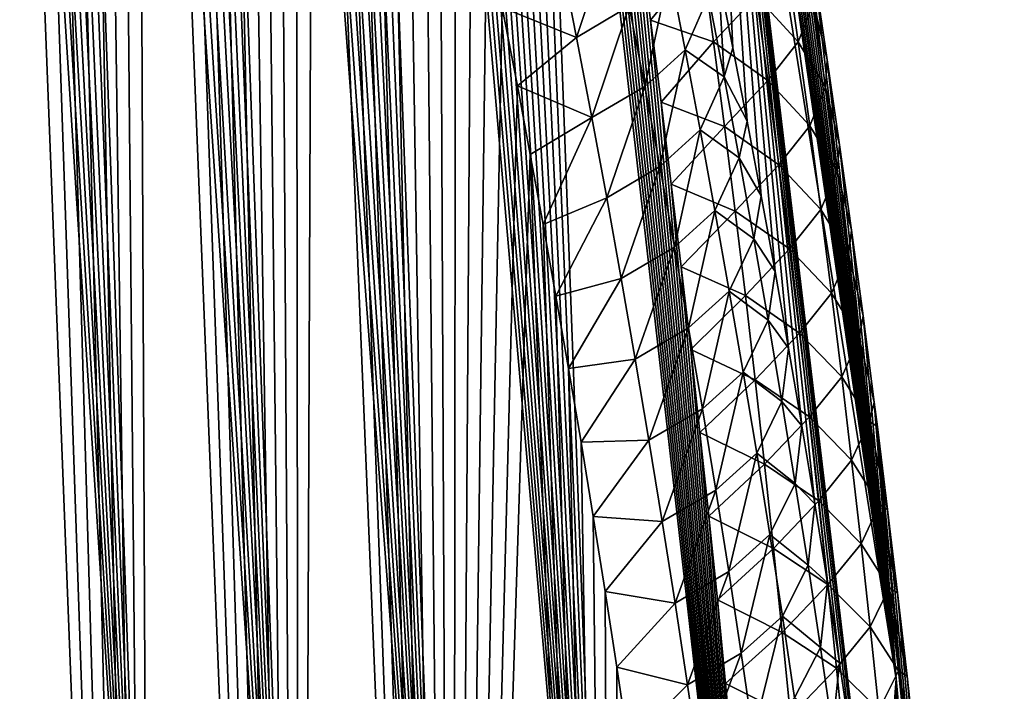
# Model space of a CAD drawing. Header units: metres. Extents: x -109 to 109, y -67 to 73.
# Tile 192 of 253: x 96.75 to 101.45, y -46.54 to -43.34. Entities that reach past the tile are written whole.
import ezdxf

# ---------------------------------------------------------------- set-up
doc = ezdxf.new("R2010")
doc.units = ezdxf.units.M
doc.layers.add('solid_508035_K244200000C76', color=7, linetype='CONTINUOUS')

msp = doc.modelspace()

# ---------------------------------------------------------------- linework, layer by layer
at = {"layer": 'solid_508035_K244200000C76'}
for points in [[(97.396645, -50.010059, 42.171631), (95.980736, -26.562353, 25.789434), (95.878227, -26.260887, 25.686731)], [(96.74115, -49.836594, 42.839149), (97.396645, -50.010059, 42.171631), (95.878227, -26.260887, 25.686731)], [(97.396645, -50.010059, 42.171631), (96.085709, -26.877169, 25.901114), (95.980736, -26.562353, 25.789434)], [(97.396645, -50.010059, 42.171631), (96.193184, -27.204575, 26.021215), (96.085709, -26.877169, 25.901114)], [(97.396645, -50.010059, 42.171631), (96.303154, -27.545687, 26.150671), (96.193184, -27.204575, 26.021215)], [(97.396645, -50.010059, 42.171631), (96.415649, -27.9018, 26.290535), (96.303154, -27.545687, 26.150671)], [(97.396645, -50.010059, 42.171631), (96.530693, -28.272026, 26.440144), (96.415649, -27.9018, 26.290535)], [(97.396645, -50.010059, 42.171631), (96.64827, -28.657761, 26.600674), (96.530693, -28.272026, 26.440144)], [(98.089478, -50.1283, 41.500137), (96.768356, -29.060402, 26.773291), (96.64827, -28.657761, 26.600674)], [(97.396645, -50.010059, 42.171631), (98.089478, -50.1283, 41.500137), (96.64827, -28.657761, 26.600674)], [(98.089478, -50.1283, 41.500137), (96.891006, -29.478935, 26.957209), (96.768356, -29.060402, 26.773291)], [(98.089478, -50.1283, 41.500137), (97.016144, -29.915083, 27.153902), (96.891006, -29.478935, 26.957209)], [(98.089478, -50.1283, 41.500137), (97.111572, -30.254868, 27.310753), (97.016144, -29.915083, 27.153902)], [(98.089478, -50.1283, 41.500137), (97.208435, -30.604599, 27.474842), (97.111572, -30.254868, 27.310753)], [(98.089478, -50.1283, 41.500137), (97.306664, -30.964901, 27.646729), (97.208435, -30.604599, 27.474842)], [(98.089478, -50.1283, 41.500137), (97.406189, -31.336872, 27.827364), (97.306664, -30.964901, 27.646729)], [(98.819611, -50.188797, 40.825203), (97.506935, -31.721258, 28.017397), (97.406189, -31.336872, 27.827364)], [(98.089478, -50.1283, 41.500137), (98.819611, -50.188797, 40.825203), (97.406189, -31.336872, 27.827364)], [(98.819611, -50.188797, 40.825203), (97.609032, -32.116879, 28.215811), (97.506935, -31.721258, 28.017397)], [(98.819611, -50.188797, 40.825203), (97.712379, -32.524601, 28.423391), (97.609032, -32.116879, 28.215811)], [(98.819611, -50.188797, 40.825203), (97.816818, -32.945747, 28.641308), (97.712379, -32.524601, 28.423391)], [(98.819611, -50.188797, 40.825203), (97.901085, -33.293003, 28.823675), (97.816818, -32.945747, 28.641308)], [(98.819611, -50.188797, 40.825203), (97.986137, -33.648415, 29.012249), (97.901085, -33.293003, 28.823675)], [(98.819611, -50.188797, 40.825203), (98.071899, -34.012371, 29.207403), (97.986137, -33.648415, 29.012249)], [(98.819611, -50.188797, 40.825203), (98.158241, -34.385654, 29.409863), (98.071899, -34.012371, 29.207403)], [(98.819611, -50.188797, 40.825203), (98.245026, -34.769058, 29.62035), (98.158241, -34.385654, 29.409863)], [(97.396599, -56.732857, 32.570511), (96.53054, -34.514843, 17.52355), (96.648033, -34.797424, 17.830904)], [(97.396599, -56.732857, 32.570511), (96.741066, -57.300823, 32.179176), (96.53054, -34.514843, 17.52355)], [(99.586983, -50.188622, 40.147312), (98.317619, -35.096695, 29.802254), (98.245026, -34.769058, 29.62035)], [(98.819611, -50.188797, 40.825203), (99.586983, -50.188622, 40.147312), (98.245026, -34.769058, 29.62035)], [(97.396599, -56.732857, 32.570511), (96.648033, -34.797424, 17.830904), (96.768036, -35.097122, 18.15)], [(97.396599, -56.732857, 32.570511), (96.768036, -35.097122, 18.15), (96.890602, -35.412846, 18.480152)], [(99.586983, -50.188622, 40.147312), (98.39064, -35.430733, 29.989145), (98.317619, -35.096695, 29.802254)], [(97.396599, -56.732857, 32.570511), (96.890602, -35.412846, 18.480152), (97.015656, -35.746574, 18.822466)], [(99.586983, -50.188622, 40.147312), (98.464043, -35.7714, 30.181232), (98.39064, -35.430733, 29.989145)], [(97.396599, -56.732857, 32.570511), (97.015656, -35.746574, 18.822466), (97.111015, -36.009949, 19.087902)], [(99.586983, -50.188622, 40.147312), (98.537704, -36.119274, 30.379061), (98.464043, -35.7714, 30.181232)], [(97.396599, -56.732857, 32.570511), (97.111015, -36.009949, 19.087902), (97.207802, -36.283504, 19.360191)], [(99.586983, -50.188622, 40.147312), (98.611511, -36.474926, 30.583166), (98.537704, -36.119274, 30.379061)], [(97.396599, -56.732857, 32.570511), (97.207802, -36.283504, 19.360191), (97.305962, -36.567982, 19.639736)], [(99.586983, -50.188622, 40.147312), (98.685341, -36.838943, 30.79409), (98.611511, -36.474926, 30.583166)], [(98.089447, -56.142281, 32.911301), (97.305962, -36.567982, 19.639736), (97.405411, -36.864662, 19.927248)], [(98.089447, -56.142281, 32.911301), (97.396599, -56.732857, 32.570511), (97.305962, -36.567982, 19.639736)], [(99.586983, -50.188622, 40.147312), (98.759201, -37.211941, 31.012285), (98.685341, -36.838943, 30.79409)], [(98.089447, -56.142281, 32.911301), (97.405411, -36.864662, 19.927248), (97.506088, -37.174416, 20.223215)], [(98.089447, -56.142281, 32.911301), (97.506088, -37.174416, 20.223215), (97.608116, -37.495892, 20.52688)], [(99.586983, -50.188622, 40.147312), (98.833595, -37.594162, 31.237492), (98.759201, -37.211941, 31.012285)], [(98.089447, -56.142281, 32.911301), (97.608116, -37.495892, 20.52688), (97.711403, -37.830105, 20.838778)], [(99.586983, -50.188622, 40.147312), (98.908234, -37.984863, 31.469383), (98.833595, -37.594162, 31.237492)], [(98.089447, -56.142281, 32.911301), (97.711403, -37.830105, 20.838778), (97.815773, -38.178585, 21.159721)], [(99.586983, -50.188622, 40.147312), (98.982719, -38.383213, 31.707666), (98.908234, -37.984863, 31.469383)], [(98.089447, -56.142281, 32.911301), (97.815773, -38.178585, 21.159721), (97.899971, -38.468403, 21.423407)], [(99.586983, -50.188622, 40.147312), (99.056641, -38.788376, 31.952047), (98.982719, -38.383213, 31.707666)], [(98.089447, -56.142281, 32.911301), (97.899971, -38.468403, 21.423407), (97.984947, -38.766781, 21.692583)], [(98.089447, -56.142281, 32.911301), (97.984947, -38.766781, 21.692583), (98.070625, -39.07423, 21.96751)], [(99.586983, -50.188622, 40.147312), (99.129585, -39.199528, 32.202229), (99.056641, -38.788376, 31.952047)], [(98.089447, -56.142281, 32.911301), (98.070625, -39.07423, 21.96751), (98.156883, -39.391731, 22.248707)], [(99.586983, -50.188622, 40.147312), (99.191185, -39.556614, 32.421299), (99.129585, -39.199528, 32.202229)], [(98.819588, -55.528736, 33.198994), (98.089447, -56.142281, 32.911301), (98.156883, -39.391731, 22.248707)], [(98.819588, -55.528736, 33.198994), (98.156883, -39.391731, 22.248707), (98.243607, -39.720268, 22.536699)], [(99.897652, -39.3913, 30.608379), (100.93364, -46.484642, 32.548897), (100.030373, -40.822266, 28.584059)], [(99.897652, -39.3913, 30.608379), (99.943619, -39.628834, 30.747465), (100.93364, -46.484642, 32.548897)], [(100.391487, -50.124443, 39.466938), (99.252571, -39.919949, 32.645573), (99.191185, -39.556614, 32.421299)], [(99.586983, -50.188622, 40.147312), (100.391487, -50.124443, 39.466938), (99.191185, -39.556614, 32.421299)], [(99.943619, -39.628834, 30.747465), (100.015083, -40.005062, 30.969297), (100.93364, -46.484642, 32.548897)], [(98.819588, -55.528736, 33.198994), (98.243607, -39.720268, 22.536699), (98.330727, -40.060387, 22.831787)], [(100.391487, -50.124443, 39.466938), (99.313599, -40.28886, 32.874649), (99.252571, -39.919949, 32.645573)], [(100.015083, -40.005062, 30.969297), (100.085526, -40.384686, 31.195013), (100.93364, -46.484642, 32.548897)], [(98.819588, -55.528736, 33.198994), (98.330727, -40.060387, 22.831787), (98.418488, -40.410545, 23.133207)], [(100.391487, -50.124443, 39.466938), (99.373985, -40.662281, 33.107933), (99.313599, -40.28886, 32.874649)], [(98.819588, -55.528736, 33.198994), (98.418488, -40.410545, 23.133207), (98.506737, -40.771454, 23.441277)], [(100.085526, -40.384686, 31.195013), (100.154839, -40.767361, 31.424433), (100.93364, -46.484642, 32.548897)], [(100.391487, -50.124443, 39.466938), (99.433449, -41.039146, 33.344837), (99.373985, -40.662281, 33.107933)], [(98.819588, -55.528736, 33.198994), (98.506737, -40.771454, 23.441277), (98.595261, -41.144215, 23.756529)], [(100.154839, -40.767361, 31.424433), (100.222946, -41.152897, 31.657473), (100.93364, -46.484642, 32.548897)], [(100.843452, -47.68478, 30.831554), (100.030373, -40.822266, 28.584059), (100.93364, -46.484642, 32.548897)], [(100.155029, -43.473537, 27.561783), (100.085724, -43.127098, 27.280678), (100.030373, -40.822266, 28.584059)], [(100.223129, -43.824371, 27.844345), (100.155029, -43.473537, 27.561783), (100.030373, -40.822266, 28.584059)], [(100.290123, -44.180355, 28.128937), (100.223129, -43.824371, 27.844345), (100.030373, -40.822266, 28.584059)], [(100.355934, -44.54129, 28.415411), (100.290123, -44.180355, 28.128937), (100.030373, -40.822266, 28.584059)], [(100.420425, -44.906757, 28.703444), (100.355934, -44.54129, 28.415411), (100.030373, -40.822266, 28.584059)], [(100.48349, -45.276329, 28.992706), (100.420425, -44.906757, 28.703444), (100.030373, -40.822266, 28.584059)], [(100.545021, -45.649578, 29.282869), (100.48349, -45.276329, 28.992706), (100.030373, -40.822266, 28.584059)], [(100.604935, -46.026192, 29.573679), (100.545021, -45.649578, 29.282869), (100.030373, -40.822266, 28.584059)], [(100.663322, -46.407101, 29.865768), (100.604935, -46.026192, 29.573679), (100.030373, -40.822266, 28.584059)], [(100.720146, -46.792236, 30.159084), (100.663322, -46.407101, 29.865768), (100.030373, -40.822266, 28.584059)], [(100.775291, -47.18108, 30.453266), (100.720146, -46.792236, 30.159084), (100.030373, -40.822266, 28.584059)], [(100.828659, -47.573116, 30.747959), (100.775291, -47.18108, 30.453266), (100.030373, -40.822266, 28.584059)], [(100.843452, -47.68478, 30.831554), (100.828659, -47.573116, 30.747959), (100.030373, -40.822266, 28.584059)], [(100.391487, -50.124443, 39.466938), (99.491707, -41.418392, 33.584763), (99.433449, -41.039146, 33.344837)], [(98.819588, -55.528736, 33.198994), (98.595261, -41.144215, 23.756529), (98.683823, -41.529942, 24.079498)], [(100.222946, -41.152897, 31.657473), (100.289948, -41.54208, 31.894646), (100.93364, -46.484642, 32.548897)], [(100.391487, -50.124443, 39.466938), (99.54847, -41.798954, 33.82711), (99.491707, -41.418392, 33.584763)], [(98.819588, -55.528736, 33.198994), (98.683823, -41.529942, 24.079498), (98.757614, -41.862019, 24.354982)], [(100.289948, -41.54208, 31.894646), (100.355759, -41.934715, 32.135822), (100.93364, -46.484642, 32.548897)], [(100.391487, -50.124443, 39.466938), (99.603661, -42.180542, 34.071701), (99.54847, -41.798954, 33.82711)], [(98.819588, -55.528736, 33.198994), (98.757614, -41.862019, 24.354982), (98.831894, -42.203629, 24.63657)], [(100.355759, -41.934715, 32.135822), (100.42025, -42.330364, 32.380726), (100.93364, -46.484642, 32.548897)], [(100.391487, -50.124443, 39.466938), (99.65773, -42.564983, 34.319534), (99.603661, -42.180542, 34.071701)], [(98.819588, -55.528736, 33.198994), (98.831894, -42.203629, 24.63657), (98.906403, -42.554279, 24.923729)], [(100.42025, -42.330364, 32.380726), (100.483322, -42.72858, 32.62907), (100.93364, -46.484642, 32.548897)], [(98.819588, -55.528736, 33.198994), (98.906403, -42.554279, 24.923729), (98.980743, -42.91349, 25.215839)], [(100.391487, -50.124443, 39.466938), (99.710625, -42.952061, 34.570473), (99.65773, -42.564983, 34.319534)], [(100.483322, -42.72858, 32.62907), (100.544861, -43.128918, 32.880573), (100.93364, -46.484642, 32.548897)], [(99.408752, -43.424267, 25.939621), (99.333603, -43.043674, 25.635983), (99.585114, -42.895519, 25.897089)], [(99.408752, -43.424267, 25.939621), (99.585114, -42.895519, 25.897089), (99.660881, -43.275963, 26.199055)], [(98.819588, -55.528736, 33.198994), (98.980743, -42.91349, 25.215839), (99.054535, -43.280773, 25.512285)], [(100.391487, -50.124443, 39.466938), (99.762215, -43.341343, 34.824268), (99.710625, -42.952061, 34.570473)], [(100.00856, -43.041756, 34.35041), (99.710625, -42.952061, 34.570473), (99.762215, -43.341343, 34.824268)], [(100.00856, -43.041756, 34.35041), (99.762215, -43.341343, 34.824268), (100.062737, -43.446083, 34.614975)], [(100.00856, -43.041756, 34.35041), (100.062737, -43.446083, 34.614975), (100.266441, -43.228024, 34.129112)], [(99.408752, -43.424267, 25.939621), (99.054535, -43.280773, 25.512285), (99.333603, -43.043674, 25.635983)], [(100.409332, -43.045162, 33.615238), (100.266441, -43.228024, 34.129112), (100.465996, -43.44577, 33.877628)], [(100.409332, -43.045162, 33.615238), (100.465996, -43.44577, 33.877628), (100.539009, -43.26125, 33.325535)], [(99.734604, -43.657658, 26.499947), (99.660881, -43.275963, 26.199055), (99.851791, -43.101692, 26.48933)], [(99.734604, -43.657658, 26.499947), (99.851791, -43.101692, 26.48933), (99.926308, -43.483185, 26.788933)], [(99.926308, -43.483185, 26.788933), (99.851791, -43.101692, 26.48933), (100.038055, -43.227509, 27.050659)], [(100.112236, -43.612144, 27.350351), (100.038055, -43.227509, 27.050659), (100.085724, -43.127098, 27.280678)], [(100.112236, -43.612144, 27.350351), (100.085724, -43.127098, 27.280678), (100.155029, -43.473537, 27.561783)], [(100.539009, -43.26125, 33.325535), (100.604782, -43.53104, 33.135033), (100.544861, -43.128918, 32.880573)], [(100.544861, -43.128918, 32.880573), (100.604782, -43.53104, 33.135033), (100.93364, -46.484642, 32.548897)], [(99.926308, -43.483185, 26.788933), (100.038055, -43.227509, 27.050659), (100.112236, -43.612144, 27.350351)], [(100.062737, -43.446083, 34.614975), (100.320885, -43.630329, 34.393307), (100.266441, -43.228024, 34.129112)], [(100.465996, -43.44577, 33.877628), (100.266441, -43.228024, 34.129112), (100.320885, -43.630329, 34.393307)], [(99.48188, -43.806168, 26.242167), (99.408752, -43.424267, 25.939621), (99.660881, -43.275963, 26.199055)], [(99.48188, -43.806168, 26.242167), (99.660881, -43.275963, 26.199055), (99.734604, -43.657658, 26.499947)], [(100.465996, -43.44577, 33.877628), (100.596367, -43.661057, 33.587891), (100.539009, -43.26125, 33.325535)], [(100.539009, -43.26125, 33.325535), (100.596367, -43.661057, 33.587891), (100.604782, -43.53104, 33.135033)], [(98.819588, -55.528736, 33.198994), (99.054535, -43.280773, 25.512285), (99.127365, -43.65564, 25.812454)], [(99.408752, -43.424267, 25.939621), (99.127365, -43.65564, 25.812454), (99.054535, -43.280773, 25.512285)], [(100.391487, -50.124443, 39.466938), (99.812393, -43.73241, 35.080677), (99.762215, -43.341343, 34.824268)], [(100.062737, -43.446083, 34.614975), (99.762215, -43.341343, 34.824268), (99.812393, -43.73241, 35.080677)], [(99.48188, -43.806168, 26.242167), (99.127365, -43.65564, 25.812454), (99.408752, -43.424267, 25.939621)], [(100.062737, -43.446083, 34.614975), (99.812393, -43.73241, 35.080677), (100.115028, -43.849907, 34.880726)], [(100.062737, -43.446083, 34.614975), (100.115028, -43.849907, 34.880726), (100.320885, -43.630329, 34.393307)], [(100.465996, -43.44577, 33.877628), (100.320885, -43.630329, 34.393307), (100.520744, -43.845894, 34.141144)], [(100.465996, -43.44577, 33.877628), (100.520744, -43.845894, 34.141144), (100.596367, -43.661057, 33.587891)], [(99.806282, -44.040562, 26.799793), (99.734604, -43.657658, 26.499947), (99.926308, -43.483185, 26.788933)], [(99.806282, -44.040562, 26.799793), (99.926308, -43.483185, 26.788933), (99.998756, -43.865841, 27.087502)], [(99.998756, -43.865841, 27.087502), (99.926308, -43.483185, 26.788933), (100.112236, -43.612144, 27.350351)], [(100.112236, -43.612144, 27.350351), (100.155029, -43.473537, 27.561783), (100.223129, -43.824371, 27.844345)], [(100.596367, -43.661057, 33.587891), (100.663193, -43.935863, 33.393112), (100.604782, -43.53104, 33.135033)], [(100.604782, -43.53104, 33.135033), (100.663193, -43.935863, 33.393112), (100.93364, -46.484642, 32.548897)], [(99.998756, -43.865841, 27.087502), (100.112236, -43.612144, 27.350351), (100.184288, -43.997894, 27.649023)], [(100.184288, -43.997894, 27.649023), (100.112236, -43.612144, 27.350351), (100.223129, -43.824371, 27.844345)], [(100.115028, -43.849907, 34.880726), (100.373428, -44.03215, 34.65863), (100.320885, -43.630329, 34.393307)], [(100.520744, -43.845894, 34.141144), (100.320885, -43.630329, 34.393307), (100.373428, -44.03215, 34.65863)], [(98.819588, -55.528736, 33.198994), (99.127365, -43.65564, 25.812454), (99.188904, -43.98299, 26.072624)], [(99.48188, -43.806168, 26.242167), (99.188904, -43.98299, 26.072624), (99.127365, -43.65564, 25.812454)], [(99.552994, -44.189327, 26.543646), (99.48188, -43.806168, 26.242167), (99.734604, -43.657658, 26.499947)], [(99.552994, -44.189327, 26.543646), (99.734604, -43.657658, 26.499947), (99.806282, -44.040562, 26.799793)], [(100.520744, -43.845894, 34.141144), (100.651764, -44.060379, 33.851341), (100.596367, -43.661057, 33.587891)], [(100.596367, -43.661057, 33.587891), (100.651764, -44.060379, 33.851341), (100.663193, -43.935863, 33.393112)], [(100.391487, -50.124443, 39.466938), (99.861031, -44.124847, 35.339451), (99.812393, -43.73241, 35.080677)], [(100.115028, -43.849907, 34.880726), (99.812393, -43.73241, 35.080677), (99.861031, -44.124847, 35.339451)], [(99.48188, -43.806168, 26.242167), (99.250237, -44.317318, 26.336863), (99.188904, -43.98299, 26.072624)], [(99.552994, -44.189327, 26.543646), (99.250237, -44.317318, 26.336863), (99.48188, -43.806168, 26.242167)], [(100.184288, -43.997894, 27.649023), (100.223129, -43.824371, 27.844345), (100.290123, -44.180355, 28.128937)], [(99.875938, -44.424633, 27.098616), (99.806282, -44.040562, 26.799793), (99.998756, -43.865841, 27.087502)], [(100.115028, -43.849907, 34.880726), (99.861031, -44.124847, 35.339451), (100.165451, -44.253231, 35.147625)], [(99.875938, -44.424633, 27.098616), (99.998756, -43.865841, 27.087502), (100.069145, -44.249626, 27.385059)], [(100.069145, -44.249626, 27.385059), (99.998756, -43.865841, 27.087502), (100.184288, -43.997894, 27.649023)], [(100.115028, -43.849907, 34.880726), (100.165451, -44.253231, 35.147625), (100.373428, -44.03215, 34.65863)], [(100.520744, -43.845894, 34.141144), (100.373428, -44.03215, 34.65863), (100.573578, -44.245533, 34.40575)], [(100.520744, -43.845894, 34.141144), (100.573578, -44.245533, 34.40575), (100.651764, -44.060379, 33.851341)], [(100.651764, -44.060379, 33.851341), (100.720032, -44.3433, 33.654755), (100.663193, -43.935863, 33.393112)], [(100.663193, -43.935863, 33.393112), (100.720032, -44.3433, 33.654755), (100.93364, -46.484642, 32.548897)], [(99.586967, -54.891663, 33.430683), (98.819588, -55.528736, 33.198994), (99.188904, -43.98299, 26.072624)], [(99.586967, -54.891663, 33.430683), (99.188904, -43.98299, 26.072624), (99.250237, -44.317318, 26.336863)], [(100.069145, -44.249626, 27.385059), (100.184288, -43.997894, 27.649023), (100.254227, -44.384724, 27.946703)], [(100.254227, -44.384724, 27.946703), (100.184288, -43.997894, 27.649023), (100.290123, -44.180355, 28.128937)], [(99.622116, -44.573715, 26.844084), (99.552994, -44.189327, 26.543646), (99.806282, -44.040562, 26.799793)], [(99.622116, -44.573715, 26.844084), (99.806282, -44.040562, 26.799793), (99.875938, -44.424633, 27.098616)], [(100.165451, -44.253231, 35.147625), (100.42408, -44.433479, 34.925064), (100.373428, -44.03215, 34.65863)], [(100.573578, -44.245533, 34.40575), (100.373428, -44.03215, 34.65863), (100.42408, -44.433479, 34.925064)], [(100.573578, -44.245533, 34.40575), (100.705223, -44.459221, 34.115864), (100.651764, -44.060379, 33.851341)], [(100.651764, -44.060379, 33.851341), (100.705223, -44.459221, 34.115864), (100.720032, -44.3433, 33.654755)], [(100.391487, -50.124443, 39.466938), (99.90802, -44.518223, 35.600342), (99.861031, -44.124847, 35.339451)], [(100.165451, -44.253231, 35.147625), (99.861031, -44.124847, 35.339451), (99.90802, -44.518223, 35.600342)], [(99.552994, -44.189327, 26.543646), (99.311218, -44.658051, 26.604696), (99.250237, -44.317318, 26.336863)], [(99.622116, -44.573715, 26.844084), (99.311218, -44.658051, 26.604696), (99.552994, -44.189327, 26.543646)], [(100.254227, -44.384724, 27.946703), (100.290123, -44.180355, 28.128937), (100.355934, -44.54129, 28.415411)], [(99.943588, -44.809837, 27.396442), (99.875938, -44.424633, 27.098616), (100.069145, -44.249626, 27.385059)], [(100.165451, -44.253231, 35.147625), (99.90802, -44.518223, 35.600342), (100.214005, -44.656055, 35.415661)], [(99.943588, -44.809837, 27.396442), (100.069145, -44.249626, 27.385059), (100.137497, -44.634499, 27.681637)], [(100.137497, -44.634499, 27.681637), (100.069145, -44.249626, 27.385059), (100.254227, -44.384724, 27.946703)], [(100.165451, -44.253231, 35.147625), (100.214005, -44.656055, 35.415661), (100.42408, -44.433479, 34.925064)], [(100.573578, -44.245533, 34.40575), (100.42408, -44.433479, 34.925064), (100.624504, -44.644695, 34.671425)], [(100.573578, -44.245533, 34.40575), (100.624504, -44.644695, 34.671425), (100.705223, -44.459221, 34.115864)], [(99.586967, -54.891663, 33.430683), (99.250237, -44.317318, 26.336863), (99.311218, -44.658051, 26.604696)], [(100.705223, -44.459221, 34.115864), (100.775192, -44.752838, 33.919594), (100.720032, -44.3433, 33.654755)], [(100.720032, -44.3433, 33.654755), (100.775192, -44.752838, 33.919594), (100.93364, -46.484642, 32.548897)], [(100.137497, -44.634499, 27.681637), (100.254227, -44.384724, 27.946703), (100.322075, -44.772602, 28.243412)], [(100.322075, -44.772602, 28.243412), (100.254227, -44.384724, 27.946703), (100.355934, -44.54129, 28.415411)], [(99.689255, -44.959282, 27.143501), (99.622116, -44.573715, 26.844084), (99.875938, -44.424633, 27.098616)], [(99.689255, -44.959282, 27.143501), (99.875938, -44.424633, 27.098616), (99.943588, -44.809837, 27.396442)], [(100.214005, -44.656055, 35.415661), (100.472847, -44.83432, 35.192589), (100.42408, -44.433479, 34.925064)], [(100.624504, -44.644695, 34.671425), (100.42408, -44.433479, 34.925064), (100.472847, -44.83432, 35.192589)], [(100.624504, -44.644695, 34.671425), (100.756737, -44.857586, 34.381432), (100.705223, -44.459221, 34.115864)], [(100.705223, -44.459221, 34.115864), (100.756737, -44.857586, 34.381432), (100.775192, -44.752838, 33.919594)], [(100.391487, -50.124443, 39.466938), (99.953369, -44.912689, 35.86343), (99.90802, -44.518223, 35.600342)], [(100.214005, -44.656055, 35.415661), (99.90802, -44.518223, 35.600342), (99.953369, -44.912689, 35.86343)], [(100.322075, -44.772602, 28.243412), (100.355934, -44.54129, 28.415411), (100.420425, -44.906757, 28.703444)], [(99.622116, -44.573715, 26.844084), (99.371567, -45.00433, 26.875366), (99.311218, -44.658051, 26.604696)], [(99.689255, -44.959282, 27.143501), (99.371567, -45.00433, 26.875366), (99.622116, -44.573715, 26.844084)], [(100.009232, -45.19614, 27.693293), (99.943588, -44.809837, 27.396442), (100.137497, -44.634499, 27.681637)], [(100.009232, -45.19614, 27.693293), (100.137497, -44.634499, 27.681637), (100.203812, -45.020435, 27.977251)], [(100.203812, -45.020435, 27.977251), (100.137497, -44.634499, 27.681637), (100.322075, -44.772602, 28.243412)], [(99.586967, -54.891663, 33.430683), (99.311218, -44.658051, 26.604696), (99.371567, -45.00433, 26.875366)], [(100.214005, -44.656055, 35.415661), (99.953369, -44.912689, 35.86343), (100.260689, -45.05838, 35.684811)], [(100.214005, -44.656055, 35.415661), (100.260689, -45.05838, 35.684811), (100.472847, -44.83432, 35.192589)], [(100.624504, -44.644695, 34.671425), (100.472847, -44.83432, 35.192589), (100.673531, -45.043381, 34.938152)], [(100.624504, -44.644695, 34.671425), (100.673531, -45.043381, 34.938152), (100.756737, -44.857586, 34.381432)], [(100.203812, -45.020435, 27.977251), (100.322075, -44.772602, 28.243412), (100.38784, -45.161499, 28.539173)], [(100.38784, -45.161499, 28.539173), (100.322075, -44.772602, 28.243412), (100.420425, -44.906757, 28.703444)], [(100.756737, -44.857586, 34.381432), (100.828575, -45.163944, 34.187263), (100.775192, -44.752838, 33.919594)], [(100.775192, -44.752838, 33.919594), (100.828575, -45.163944, 34.187263), (100.93364, -46.484642, 32.548897)], [(99.75441, -45.345993, 27.441923), (99.689255, -44.959282, 27.143501), (99.943588, -44.809837, 27.396442)], [(99.75441, -45.345993, 27.441923), (99.943588, -44.809837, 27.396442), (100.009232, -45.19614, 27.693293)], [(100.260689, -45.05838, 35.684811), (100.519737, -45.234676, 35.461182), (100.472847, -44.83432, 35.192589)], [(100.673531, -45.043381, 34.938152), (100.472847, -44.83432, 35.192589), (100.519737, -45.234676, 35.461182)], [(100.673531, -45.043381, 34.938152), (100.80632, -45.255478, 34.648029), (100.756737, -44.857586, 34.381432)], [(100.756737, -44.857586, 34.381432), (100.80632, -45.255478, 34.648029), (100.828575, -45.163944, 34.187263)], [(100.391487, -50.124443, 39.466938), (99.997276, -45.30912, 36.129215), (99.953369, -44.912689, 35.86343)], [(100.260689, -45.05838, 35.684811), (99.953369, -44.912689, 35.86343), (99.997276, -45.30912, 36.129215)], [(100.38784, -45.161499, 28.539173), (100.420425, -44.906757, 28.703444), (100.48349, -45.276329, 28.992706)], [(99.689255, -44.959282, 27.143501), (99.431015, -45.355297, 27.148123), (99.371567, -45.00433, 26.875366)], [(99.75441, -45.345993, 27.441923), (99.431015, -45.355297, 27.148123), (99.689255, -44.959282, 27.143501)], [(99.586967, -54.891663, 33.430683), (99.371567, -45.00433, 26.875366), (99.431015, -45.355297, 27.148123)], [(100.260689, -45.05838, 35.684811), (99.997276, -45.30912, 36.129215), (100.305511, -45.460201, 35.955048)], [(100.072891, -45.583511, 27.989183), (100.009232, -45.19614, 27.693293), (100.203812, -45.020435, 27.977251)], [(100.072891, -45.583511, 27.989183), (100.203812, -45.020435, 27.977251), (100.268105, -45.407402, 28.271923)], [(100.268105, -45.407402, 28.271923), (100.203812, -45.020435, 27.977251), (100.38784, -45.161499, 28.539173)], [(100.260689, -45.05838, 35.684811), (100.305511, -45.460201, 35.955048), (100.519737, -45.234676, 35.461182)], [(100.673531, -45.043381, 34.938152), (100.519737, -45.234676, 35.461182), (100.720657, -45.441593, 35.20591)], [(100.673531, -45.043381, 34.938152), (100.720657, -45.441593, 35.20591), (100.80632, -45.255478, 34.648029)], [(99.817604, -45.733822, 27.739363), (99.75441, -45.345993, 27.441923), (100.009232, -45.19614, 27.693293)], [(99.817604, -45.733822, 27.739363), (100.009232, -45.19614, 27.693293), (100.072891, -45.583511, 27.989183)], [(100.268105, -45.407402, 28.271923), (100.38784, -45.161499, 28.539173), (100.45153, -45.551388, 28.834)], [(100.45153, -45.551388, 28.834), (100.38784, -45.161499, 28.539173), (100.48349, -45.276329, 28.992706)], [(100.80632, -45.255478, 34.648029), (100.843445, -45.281338, 34.264023), (100.828575, -45.163944, 34.187263)], [(100.828575, -45.163944, 34.187263), (100.843445, -45.281338, 34.264023), (100.93364, -46.484642, 32.548897)], [(100.305511, -45.460201, 35.955048), (100.564751, -45.634548, 35.73082), (100.519737, -45.234676, 35.461182)], [(100.720657, -45.441593, 35.20591), (100.519737, -45.234676, 35.461182), (100.564751, -45.634548, 35.73082)], [(100.45153, -45.551388, 28.834), (100.48349, -45.276329, 28.992706), (100.545021, -45.649578, 29.282869)], [(100.720657, -45.441593, 35.20591), (100.853981, -45.652901, 34.915634), (100.80632, -45.255478, 34.648029)], [(100.80632, -45.255478, 34.648029), (100.892372, -45.676899, 34.523727), (100.843445, -45.281338, 34.264023)], [(100.80632, -45.255478, 34.648029), (100.853981, -45.652901, 34.915634), (100.892372, -45.676899, 34.523727)], [(100.843445, -45.281338, 34.264023), (101.42804, -51.57114, 37.344559), (101.448524, -52.150959, 36.516495)], [(100.93364, -46.484642, 32.548897), (100.843445, -45.281338, 34.264023), (101.448524, -52.150959, 36.516495)], [(100.843445, -45.281338, 34.264023), (100.892372, -45.676899, 34.523727), (101.42804, -51.57114, 37.344559)], [(100.391487, -50.124443, 39.466938), (100.039665, -45.707176, 36.397472), (99.997276, -45.30912, 36.129215)], [(100.305511, -45.460201, 35.955048), (99.997276, -45.30912, 36.129215), (100.039665, -45.707176, 36.397472)], [(99.75441, -45.345993, 27.441923), (99.489281, -45.710087, 27.422213), (99.431015, -45.355297, 27.148123)], [(99.586967, -54.891663, 33.430683), (99.431015, -45.355297, 27.148123), (99.489281, -45.710087, 27.422213)], [(99.817604, -45.733822, 27.739363), (99.489281, -45.710087, 27.422213), (99.75441, -45.345993, 27.441923)], [(100.13456, -45.971924, 28.284134), (100.072891, -45.583511, 27.989183), (100.268105, -45.407402, 28.271923)], [(100.13456, -45.971924, 28.284134), (100.268105, -45.407402, 28.271923), (100.330383, -45.795372, 28.565668)], [(100.330383, -45.795372, 28.565668), (100.268105, -45.407402, 28.271923), (100.45153, -45.551388, 28.834)], [(100.305511, -45.460201, 35.955048), (100.039665, -45.707176, 36.397472), (100.34848, -45.86153, 36.226357)], [(100.305511, -45.460201, 35.955048), (100.34848, -45.86153, 36.226357), (100.564751, -45.634548, 35.73082)], [(100.720657, -45.441593, 35.20591), (100.564751, -45.634548, 35.73082), (100.765892, -45.839329, 35.474678)], [(100.720657, -45.441593, 35.20591), (100.765892, -45.839329, 35.474678), (100.853981, -45.652901, 34.915634)], [(100.330383, -45.795372, 28.565668), (100.45153, -45.551388, 28.834), (100.513145, -45.942249, 29.127914)], [(100.513145, -45.942249, 29.127914), (100.45153, -45.551388, 28.834), (100.545021, -45.649578, 29.282869)], [(99.878838, -46.122738, 28.035837), (99.817604, -45.733822, 27.739363), (100.072891, -45.583511, 27.989183)], [(99.878838, -46.122738, 28.035837), (100.072891, -45.583511, 27.989183), (100.13456, -45.971924, 28.284134)], [(100.34848, -45.86153, 36.226357), (100.607887, -46.033939, 36.001484), (100.564751, -45.634548, 35.73082)], [(100.513145, -45.942249, 29.127914), (100.545021, -45.649578, 29.282869), (100.604935, -46.026192, 29.573679)], [(100.765892, -45.839329, 35.474678), (100.564751, -45.634548, 35.73082), (100.607887, -46.033939, 36.001484)], [(100.765892, -45.839329, 35.474678), (100.899704, -46.049854, 35.184227), (100.853981, -45.652901, 34.915634)], [(100.853981, -45.652901, 34.915634), (100.939491, -46.073006, 34.785408), (100.892372, -45.676899, 34.523727)], [(100.853981, -45.652901, 34.915634), (100.899704, -46.049854, 35.184227), (100.939491, -46.073006, 34.785408)], [(99.586967, -54.891663, 33.430683), (99.489281, -45.710087, 27.422213), (99.546082, -46.067837, 27.696884)], [(99.817604, -45.733822, 27.739363), (99.546082, -46.067837, 27.696884), (99.489281, -45.710087, 27.422213)], [(100.391487, -50.124443, 39.466938), (100.08046, -46.106468, 36.667957), (100.039665, -45.707176, 36.397472)], [(100.34848, -45.86153, 36.226357), (100.039665, -45.707176, 36.397472), (100.08046, -46.106468, 36.667957)], [(100.892372, -45.676899, 34.523727), (100.939491, -46.073006, 34.785408), (101.42804, -51.57114, 37.344559)], [(99.878838, -46.122738, 28.035837), (99.546082, -46.067837, 27.696884), (99.817604, -45.733822, 27.739363)], [(100.194252, -46.361351, 28.578157), (100.13456, -45.971924, 28.284134), (100.330383, -45.795372, 28.565668)], [(100.194252, -46.361351, 28.578157), (100.330383, -45.795372, 28.565668), (100.390656, -46.184322, 28.858503)], [(100.390656, -46.184322, 28.858503), (100.330383, -45.795372, 28.565668), (100.513145, -45.942249, 29.127914)], [(100.765892, -45.839329, 35.474678), (100.607887, -46.033939, 36.001484), (100.809235, -46.236595, 35.744438)], [(100.765892, -45.839329, 35.474678), (100.809235, -46.236595, 35.744438), (100.899704, -46.049854, 35.184227)], [(100.34848, -45.86153, 36.226357), (100.08046, -46.106468, 36.667957), (100.389587, -46.262356, 36.498714)], [(100.34848, -45.86153, 36.226357), (100.389587, -46.262356, 36.498714), (100.607887, -46.033939, 36.001484)], [(100.390656, -46.184322, 28.858503), (100.513145, -45.942249, 29.127914), (100.572708, -46.334049, 29.420935)], [(100.572708, -46.334049, 29.420935), (100.513145, -45.942249, 29.127914), (100.604935, -46.026192, 29.573679)], [(99.938118, -46.512707, 28.331362), (99.878838, -46.122738, 28.035837), (100.13456, -45.971924, 28.284134)], [(99.938118, -46.512707, 28.331362), (100.13456, -45.971924, 28.284134), (100.194252, -46.361351, 28.578157)], [(100.389587, -46.262356, 36.498714), (100.649155, -46.432846, 36.273159), (100.607887, -46.033939, 36.001484)], [(100.572708, -46.334049, 29.420935), (100.604935, -46.026192, 29.573679), (100.663322, -46.407101, 29.865768)], [(100.809235, -46.236595, 35.744438), (100.607887, -46.033939, 36.001484), (100.649155, -46.432846, 36.273159)], [(99.586967, -54.891663, 33.430683), (99.546082, -46.067837, 27.696884), (99.601357, -46.428345, 27.971973)], [(99.878838, -46.122738, 28.035837), (99.601357, -46.428345, 27.971973), (99.546082, -46.067837, 27.696884)], [(100.809235, -46.236595, 35.744438), (100.943512, -46.446342, 35.453789), (100.899704, -46.049854, 35.184227)], [(100.899704, -46.049854, 35.184227), (100.984909, -46.470558, 35.049744), (100.939491, -46.073006, 34.785408)], [(100.899704, -46.049854, 35.184227), (100.943512, -46.446342, 35.453789), (100.984909, -46.470558, 35.049744)], [(100.939491, -46.073006, 34.785408), (100.984909, -46.470558, 35.049744), (101.42804, -51.57114, 37.344559)], [(99.938118, -46.512707, 28.331362), (99.601357, -46.428345, 27.971973), (99.878838, -46.122738, 28.035837)], [(100.391487, -50.124443, 39.466938), (100.119583, -46.506607, 36.940418), (100.08046, -46.106468, 36.667957)], [(100.389587, -46.262356, 36.498714), (100.08046, -46.106468, 36.667957), (100.119583, -46.506607, 36.940418)], [(100.251976, -46.751762, 28.871271), (100.194252, -46.361351, 28.578157), (100.390656, -46.184322, 28.858503)], [(100.251976, -46.751762, 28.871271), (100.390656, -46.184322, 28.858503), (100.448936, -46.574223, 29.150446)], [(100.448936, -46.574223, 29.150446), (100.390656, -46.184322, 28.858503), (100.572708, -46.334049, 29.420935)], [(100.389587, -46.262356, 36.498714), (100.119583, -46.506607, 36.940418), (100.428841, -46.662685, 36.772099)], [(100.389587, -46.262356, 36.498714), (100.428841, -46.662685, 36.772099), (100.649155, -46.432846, 36.273159)], [(100.809235, -46.236595, 35.744438), (100.649155, -46.432846, 36.273159), (100.850693, -46.633392, 36.015167)], [(100.809235, -46.236595, 35.744438), (100.850693, -46.633392, 36.015167), (100.943512, -46.446342, 35.453789)], [(99.995445, -46.903706, 28.625952), (99.938118, -46.512707, 28.331362), (100.194252, -46.361351, 28.578157)], [(99.995445, -46.903706, 28.625952), (100.194252, -46.361351, 28.578157), (100.251976, -46.751762, 28.871271)], [(100.448936, -46.574223, 29.150446), (100.572708, -46.334049, 29.420935), (100.630226, -46.726765, 29.713076)], [(100.630226, -46.726765, 29.713076), (100.572708, -46.334049, 29.420935), (100.663322, -46.407101, 29.865768)], [(100.630226, -46.726765, 29.713076), (100.663322, -46.407101, 29.865768), (100.720146, -46.792236, 30.159084)], [(99.586967, -54.891663, 33.430683), (99.601357, -46.428345, 27.971973), (99.655556, -46.793167, 28.248863)], [(99.938118, -46.512707, 28.331362), (99.655556, -46.793167, 28.248863), (99.601357, -46.428345, 27.971973)], [(100.428841, -46.662685, 36.772099), (100.68856, -46.831268, 36.545815), (100.649155, -46.432846, 36.273159)], [(100.850693, -46.633392, 36.015167), (100.649155, -46.432846, 36.273159), (100.68856, -46.831268, 36.545815)], [(100.850693, -46.633392, 36.015167), (100.985405, -46.842369, 35.724304), (100.943512, -46.446342, 35.453789)], [(100.943512, -46.446342, 35.453789), (101.028572, -46.869427, 35.31665), (100.984909, -46.470558, 35.049744)], [(100.943512, -46.446342, 35.453789), (100.985405, -46.842369, 35.724304), (101.028572, -46.869427, 35.31665)], [(99.995445, -46.903706, 28.625952), (99.655556, -46.793167, 28.248863), (99.938118, -46.512707, 28.331362)], [(100.391487, -50.124443, 39.466938), (100.15696, -46.9072, 37.214607), (100.119583, -46.506607, 36.940418)], [(100.428841, -46.662685, 36.772099), (100.119583, -46.506607, 36.940418), (100.15696, -46.9072, 37.214607)], [(100.892372, -48.064106, 31.114435), (100.843452, -47.68478, 30.831554), (100.93364, -46.484642, 32.548897)], [(100.939491, -48.445492, 31.397158), (100.892372, -48.064106, 31.114435), (100.93364, -46.484642, 32.548897)], [(101.42804, -52.730782, 35.688419), (100.93364, -46.484642, 32.548897), (101.448524, -52.150959, 36.516495)], [(100.984909, -48.829865, 31.680332), (100.939491, -48.445492, 31.397158), (100.93364, -46.484642, 32.548897)], [(101.028572, -49.217106, 31.963869), (100.984909, -48.829865, 31.680332), (100.93364, -46.484642, 32.548897)], [(101.070419, -49.606819, 32.247498), (101.028572, -49.217106, 31.963869), (100.93364, -46.484642, 32.548897)], [(101.110397, -49.998604, 32.530933), (101.070419, -49.606819, 32.247498), (100.93364, -46.484642, 32.548897)], [(101.148445, -50.392056, 32.813911), (101.110397, -49.998604, 32.530933), (100.93364, -46.484642, 32.548897)], [(101.181427, -50.75198, 33.071331), (101.148445, -50.392056, 32.813911), (100.93364, -46.484642, 32.548897)], [(101.212776, -51.113045, 33.328182), (101.181427, -50.75198, 33.071331), (100.93364, -46.484642, 32.548897)], [(101.242508, -51.475559, 33.584671), (101.212776, -51.113045, 33.328182), (100.93364, -46.484642, 32.548897)], [(101.270615, -51.839527, 33.840786), (101.242508, -51.475559, 33.584671), (100.93364, -46.484642, 32.548897)], [(101.297081, -52.204941, 34.096523), (101.270615, -51.839527, 33.840786), (100.93364, -46.484642, 32.548897)], [(101.321907, -52.571804, 34.351879), (101.297081, -52.204941, 34.096523), (100.93364, -46.484642, 32.548897)], [(101.42804, -52.730782, 35.688419), (101.321907, -52.571804, 34.351879), (100.93364, -46.484642, 32.548897)], [(100.984909, -46.470558, 35.049744), (101.028572, -46.869427, 35.31665), (101.42804, -51.57114, 37.344559)]]:
    msp.add_3dface(points, dxfattribs=at)

doc.saveas('drawing.dxf')
